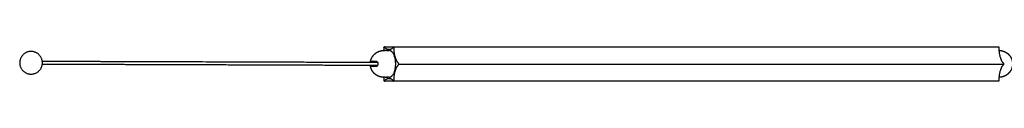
# Model space of a CAD drawing. Header units: millimetres. Extents: x 2945 to 7288, y 1104 to 2933.
# Tile 2 of 12: x 2945 to 3791, y 2509 to 2538. Entities that reach past the tile are written whole.
import ezdxf

# ---------------------------------------------------------------- set-up
doc = ezdxf.new("R2010")
doc.units = ezdxf.units.MM
doc.layers.add('Layer 01', color=7, linetype='Continuous')
doc.layers.add('Make2D$Visible$Curvas', color=7, linetype='Continuous')

msp = doc.modelspace()

# ---------------------------------------------------------------- linework, layer by layer
at = {"layer": 'Layer 01'}
msp.add_line((3270.35, 2523.26), (3789.96, 2523.26), dxfattribs=at)
at = {"layer": 'Make2D$Visible$Curvas', "color": 7, "lineweight": -3}
for points, weights, degree in [([(3257.61, 2537.4), (3257.61, 2537.9), (3257.86, 2537.9)], [1, 0.707106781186, 1], 2), ([(3257.98, 2537.83), (3257.92, 2537.9), (3257.86, 2537.9)], [1, 0.96592582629, 1], 2), ([(3265.89, 2537.83), (3265.95, 2537.9), (3266.02, 2537.9)], [1, 0.965925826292, 1], 2), ([(3266.27, 2537.4), (3266.27, 2537.9), (3266.02, 2537.9)], [1, 0.707106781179, 1], 2), ([(3785.63, 2537.9), (3785.88, 2537.9), (3785.88, 2537.4)], [1, 0.707106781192, 1], 2), ([(3257.61, 2536.92), (3257.61, 2535.89), (3257.54, 2534.86)], [1, 0.981846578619, 0.968612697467], 2), ([(3261.94, 2535.58), (3259.93, 2535.58), (3258.19, 2537.59)], [1, 0.965925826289, 1], 2), ([(3265.69, 2537.59), (3263.95, 2535.58), (3261.94, 2535.58)], [1, 0.965925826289, 1], 2), ([(3270.02, 2523.93), (3266.27, 2528.26), (3266.27, 2536.92)], [1, 0.866025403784, 1], 2), ([(3785.88, 2536.92), (3785.88, 2528.26), (3789.63, 2523.93)], [1, 0.866025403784, 1], 2), ([(3246.18, 2525.61), (3246.7, 2525.61), (3250.76, 2525.61)], [1, 0.913792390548, 1], 2), ([(3250.76, 2521.11), (3246.7, 2521.11), (3246.18, 2521.11)], [1, 0.913792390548, 1], 2), ([(3248.45, 2525.61), (3248.17, 2525.61), (3247.9, 2525.51), (3247.67, 2525.31)], [1, 0.971301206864, 0.971301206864, 1], 3), ([(3247.67, 2521.42), (3247.9, 2521.22), (3248.17, 2521.11), (3248.45, 2521.11)], [1, 0.971301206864, 0.971301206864, 1], 3), ([(3252.13, 2521.97), (3252.09, 2521.96), (3252.05, 2521.96)], [0.987129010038, 0.992905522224, 1], 2), ([(3252.13, 2524.76), (3252.1, 2524.76), (3252.06, 2524.76)], [0.97546182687, 0.987166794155, 1], 2), ([(3252.37, 2523.81), (3252.37, 2523.59), (3252.37, 2523.36)], [1, 0.999792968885, 1], 2), ([(3252.37, 2523.36), (3252.37, 2523.14), (3252.37, 2522.91)], [1, 0.999792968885, 1], 2), ([(3266.27, 2509.6), (3266.27, 2518.26), (3270.02, 2522.59)], [1, 0.866025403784, 1], 2), ([(3789.63, 2522.59), (3785.88, 2518.26), (3785.88, 2509.6)], [1, 0.866025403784, 1], 2), ([(3257.52, 2511.86), (3257.61, 2510.74), (3257.61, 2509.6)], [0.966112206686, 0.980100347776, 1], 2), ([(3257.61, 2509.13), (3257.61, 2508.63), (3257.86, 2508.63)], [1, 0.707106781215, 1], 2), ([(3257.86, 2508.63), (3257.92, 2508.63), (3257.98, 2508.7)], [1, 0.965925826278, 1], 2), ([(3258.19, 2508.93), (3259.93, 2510.94), (3261.94, 2510.94)], [1, 0.965925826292, 1], 2), ([(3261.94, 2510.94), (3263.95, 2510.94), (3265.69, 2508.93)], [1, 0.965925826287, 1], 2), ([(3265.89, 2508.7), (3265.95, 2508.63), (3266.02, 2508.63)], [1, 0.965925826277, 1], 2), ([(3266.02, 2508.63), (3266.27, 2508.63), (3266.27, 2509.13)], [1, 0.707106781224, 1], 2), ([(3785.88, 2509.13), (3785.88, 2508.63), (3785.63, 2508.63)], [1, 0.70710678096, 1], 2)]:
    msp.add_rational_spline(points, weights, degree=degree, dxfattribs=at)
for points in [[(3257.86, 2537.9), (3266.02, 2537.9)], [(3258.19, 2537.59), (3257.98, 2537.83)], [(3265.89, 2537.83), (3265.69, 2537.59)], [(3266.02, 2537.9), (3785.63, 2537.9)], [(3257.39, 2534.86), (3258.69, 2534.86)], [(3257.61, 2537.4), (3257.61, 2536.92)], [(3260.85, 2534.86), (3261.94, 2534.86)], [(3260.85, 2534.81), (3260.85, 2534.86)], [(3266.27, 2536.92), (3266.27, 2537.4)], [(3785.88, 2537.4), (3785.88, 2536.92)], [(3785.95, 2534.86), (3786.1, 2534.86)], [(3270.22, 2523.7), (3270.02, 2523.93)], [(3270.02, 2522.59), (3270.22, 2522.83)], [(3789.63, 2523.93), (3789.84, 2523.7)], [(3789.84, 2522.83), (3789.63, 2522.59)], [(3258.69, 2511.86), (3257.39, 2511.86)], [(3257.61, 2509.6), (3257.61, 2509.13)], [(3266.02, 2508.63), (3257.86, 2508.63)], [(3257.98, 2508.7), (3258.19, 2508.93)], [(3260.85, 2511.86), (3260.85, 2511.91)], [(3261.94, 2511.86), (3260.85, 2511.86)], [(3261.02, 2511.88), (3261.02, 2511.88)], [(3265.69, 2508.93), (3265.89, 2508.7)], [(3785.63, 2508.63), (3266.02, 2508.63)], [(3266.27, 2509.13), (3266.27, 2509.6)], [(3785.88, 2509.6), (3785.88, 2509.13)], [(3786.1, 2511.86), (3785.97, 2511.86)]]:
    msp.add_open_spline(points, degree=1, dxfattribs=at)
for points, weights, degree, knots in [([(2964.07, 2525.69), (2964.17, 2525.01), (2964.17, 2524.31), (2964.17, 2514.56), (2954.42, 2514.56), (2944.67, 2514.56), (2944.67, 2524.31), (2944.67, 2534.06), (2954.42, 2534.06), (2962.87, 2534.06), (2964.07, 2525.69)], [0.948208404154, 0.971289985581, 1, 0.707106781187, 1, 0.707106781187, 1, 0.707106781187, 1, 0.735816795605, 0.948208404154], 2, [-62.762291, -62.762291, -62.762291, -61.261057, -61.261057, -45.945793, -45.945793, -30.630528, -30.630528, -15.315264, -15.315264, -1.501235, -1.501235, -1.501235]), ([(3246.05, 2525.26), (3246.18, 2526.05), (3246.4, 2526.84), (3246.7, 2527.6), (3247.27, 2529.05), (3248.14, 2530.37), (3249.26, 2531.5), (3250.38, 2532.62), (3251.7, 2533.48), (3253.16, 2534.06), (3254.42, 2534.56), (3255.74, 2534.82), (3257.05, 2534.86), (3257.16, 2534.86), (3257.28, 2534.86), (3257.39, 2534.86)], [0.817145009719, 0.799264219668, 0.784540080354, 0.772972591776, 0.75177816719, 0.741180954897, 0.741180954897, 0.741180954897, 0.75177816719, 0.772972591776, 0.792400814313, 0.820733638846, 0.857971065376, 0.857971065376, 0.857971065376, 0.857971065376], 3, [1.980737, 1.980737, 1.980737, 1.980737, 4.360741, 4.360741, 4.360741, 9.090509, 9.090509, 9.090509, 13.820276, 13.820276, 13.820276, 17.834534, 17.834534, 17.834534, 18.175398, 18.175398, 18.175398, 18.175398]), ([(3261.94, 2511.86), (3267.69, 2511.86), (3267.69, 2523.36), (3267.69, 2534.86), (3261.94, 2534.86)], [1, 0.707106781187, 1, 0.707106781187, 1], 2, [0, 0, 0, 18.064158, 18.064158, 36.128316, 36.128316, 36.128316]), ([(3786.1, 2534.86), (3786.21, 2534.86), (3786.33, 2534.86), (3786.44, 2534.86), (3787.75, 2534.82), (3789.07, 2534.56), (3790.33, 2534.06), (3791.79, 2533.48), (3793.11, 2532.62), (3794.23, 2531.5), (3795.35, 2530.37), (3796.22, 2529.05), (3796.79, 2527.6), (3797.09, 2526.84), (3797.31, 2526.05), (3797.44, 2525.26)], [0.857971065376, 0.857971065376, 0.857971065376, 0.857971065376, 0.820733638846, 0.792400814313, 0.772972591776, 0.75177816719, 0.741180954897, 0.741180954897, 0.741180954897, 0.75177816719, 0.772972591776, 0.784540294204, 0.799264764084, 0.817146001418], 3, [-0.340865, -0.340865, -0.340865, -0.340865, 0, 0, 0, 4.014257, 4.014257, 4.014257, 8.744025, 8.744025, 8.744025, 13.473793, 13.473793, 13.473793, 15.853841, 15.853841, 15.853841, 15.853841]), ([(3257.39, 2511.86), (3257.28, 2511.86), (3257.16, 2511.87), (3257.05, 2511.87), (3255.74, 2511.91), (3254.42, 2512.17), (3253.16, 2512.67), (3251.7, 2513.25), (3250.38, 2514.11), (3249.26, 2515.23), (3248.14, 2516.35), (3247.27, 2517.67), (3246.7, 2519.13), (3246.4, 2519.89), (3246.18, 2520.67), (3246.05, 2521.47)], [0.857971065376, 0.857971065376, 0.857971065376, 0.857971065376, 0.820733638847, 0.792400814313, 0.772972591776, 0.75177816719, 0.741180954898, 0.741180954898, 0.741180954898, 0.75177816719, 0.772972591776, 0.784540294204, 0.799264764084, 0.817146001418], 3, [-0.340865, -0.340865, -0.340865, -0.340865, 0, 0, 0, 4.014257, 4.014257, 4.014257, 8.744025, 8.744025, 8.744025, 13.473793, 13.473793, 13.473793, 15.853841, 15.853841, 15.853841, 15.853841]), ([(3270.22, 2522.83), (3270.35, 2522.97), (3270.35, 2523.26), (3270.35, 2523.55), (3270.22, 2523.7)], [1, 0.866025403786, 1, 0.866025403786, 1], 2, [-1.047198, -1.047198, -1.047198, -0.523599, -0.523599, 0, 0, 0]), ([(3797.44, 2521.47), (3797.31, 2520.67), (3797.09, 2519.89), (3796.79, 2519.13), (3796.22, 2517.67), (3795.35, 2516.35), (3794.23, 2515.23), (3793.11, 2514.11), (3791.79, 2513.25), (3790.33, 2512.67), (3789.07, 2512.17), (3787.75, 2511.91), (3786.44, 2511.87), (3786.33, 2511.87), (3786.21, 2511.86), (3786.1, 2511.86)], [0.817152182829, 0.799268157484, 0.784541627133, 0.772972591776, 0.75177816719, 0.741180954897, 0.741180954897, 0.741180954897, 0.75177816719, 0.772972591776, 0.792400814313, 0.820733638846, 0.857971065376, 0.857971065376, 0.857971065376, 0.857971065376], 3, [1.980419, 1.980419, 1.980419, 1.980419, 4.360741, 4.360741, 4.360741, 9.090509, 9.090509, 9.090509, 13.820276, 13.820276, 13.820276, 17.834534, 17.834534, 17.834534, 18.175398, 18.175398, 18.175398, 18.175398]), ([(3789.84, 2523.7), (3789.96, 2523.55), (3789.96, 2523.26), (3789.96, 2522.97), (3789.84, 2522.83)], [1, 0.866025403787, 1, 0.866025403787, 1], 2, [0, 0, 0, 0.523599, 0.523599, 1.047198, 1.047198, 1.047198])]:
    msp.add_rational_spline(points, weights, degree=degree, knots=knots, dxfattribs=at)
for points, knots in [([(3259.77, 2534.81), (3259.66, 2534.82), (3259.55, 2534.82), (3259.29, 2534.84), (3259.14, 2534.85), (3258.95, 2534.86), (3258.89, 2534.86), (3258.78, 2534.86), (3258.73, 2534.86), (3258.69, 2534.86)], [2.634109, 2.634109, 2.634109, 2.634109, 2.962835, 2.962835, 3.456641, 3.456641, 3.703544, 3.703544, 3.950447, 3.950447, 3.950447, 3.950447]), ([(3259.77, 2534.81), (3259.88, 2534.82), (3259.99, 2534.82), (3260.25, 2534.84), (3260.4, 2534.85), (3260.66, 2534.86), (3260.77, 2534.86), (3260.85, 2534.86)], [2.637081, 2.637081, 2.637081, 2.637081, 2.966358, 2.966358, 3.460751, 3.460751, 3.955144, 3.955144, 3.955144, 3.955144]), ([(3261.02, 2534.85), (3261.02, 2534.84), (3261.01, 2534.84), (3260.94, 2534.82), (3260.86, 2534.81), (3260.66, 2534.8), (3260.54, 2534.8), (3260.33, 2534.8), (3260.25, 2534.8), (3260.1, 2534.8), (3260.02, 2534.8), (3259.88, 2534.81), (3259.83, 2534.81), (3259.77, 2534.81)], [0.657674, 0.657674, 0.657674, 0.657674, 0.987612, 0.987612, 1.481418, 1.481418, 1.975223, 1.975223, 2.222126, 2.222126, 2.469029, 2.469029, 2.634109, 2.634109, 2.634109, 2.634109]), ([(3260.85, 2534.86), (3260.94, 2534.86), (3260.99, 2534.86), (3261.02, 2534.85), (3261.02, 2534.85), (3261.02, 2534.85)], [0, 0, 0, 0, 0.4938059, 0.4938059, 0.6576737, 0.6576737, 0.6576737, 0.6576737]), ([(3252.05, 2521.96), (3246.39, 2521.98), (3240.74, 2522), (3235.1, 2522.02), (3229.61, 2522.04), (3224.12, 2522.06), (3218.65, 2522.08), (3213.31, 2522.1), (3207.99, 2522.11), (3202.68, 2522.13), (3197.51, 2522.15), (3192.36, 2522.17), (3187.21, 2522.19), (3182.21, 2522.2), (3177.22, 2522.22), (3172.24, 2522.24), (3167.4, 2522.25), (3162.57, 2522.27), (3157.75, 2522.28), (3153.08, 2522.3), (3148.42, 2522.32), (3143.77, 2522.33), (3139.25, 2522.35), (3134.76, 2522.36), (3130.27, 2522.38), (3125.92, 2522.39), (3121.59, 2522.41), (3117.27, 2522.42), (3113.09, 2522.43), (3108.92, 2522.45), (3104.76, 2522.46), (3100.74, 2522.48), (3096.74, 2522.49), (3092.75, 2522.5), (3088.89, 2522.51), (3085.05, 2522.53), (3081.23, 2522.54), (3077.54, 2522.55), (3073.86, 2522.56), (3070.2, 2522.58), (3066.67, 2522.59), (3063.16, 2522.6), (3059.67, 2522.61), (3056.3, 2522.62), (3052.96, 2522.63), (3049.63, 2522.64), (3048.03, 2522.65), (3046.43, 2522.65), (3044.84, 2522.66), (3043.25, 2522.66), (3041.66, 2522.67), (3040.08, 2522.67), (3038.56, 2522.68), (3037.05, 2522.68), (3035.54, 2522.69), (3034.03, 2522.69), (3032.53, 2522.7), (3031.03, 2522.7), (3029.59, 2522.71), (3028.16, 2522.71), (3026.74, 2522.71), (3025.31, 2522.72), (3023.89, 2522.72), (3022.47, 2522.73), (3021.12, 2522.73), (3019.77, 2522.74), (3018.42, 2522.74), (3017.08, 2522.74), (3015.74, 2522.75), (3014.41, 2522.75), (3013.13, 2522.76), (3011.87, 2522.76), (3010.6, 2522.76), (3009.34, 2522.77), (3008.09, 2522.77), (3006.84, 2522.78), (3005.64, 2522.78), (3004.46, 2522.78), (3003.28, 2522.79), (3002.1, 2522.79), (3000.93, 2522.79), (2999.76, 2522.8), (2998.65, 2522.8), (2997.55, 2522.8), (2996.45, 2522.81), (2995.35, 2522.81), (2994.26, 2522.81), (2993.18, 2522.82), (2992.15, 2522.82), (2991.12, 2522.82), (2990.11, 2522.83), (2989.09, 2522.83), (2988.09, 2522.83), (2987.09, 2522.83), (2986.61, 2522.84), (2986.13, 2522.84), (2985.65, 2522.84), (2985.17, 2522.84), (2984.7, 2522.84), (2984.23, 2522.84), (2983.77, 2522.84), (2983.31, 2522.85), (2982.85, 2522.85), (2982.4, 2522.85), (2981.94, 2522.85), (2981.49, 2522.85), (2981.05, 2522.85), (2980.61, 2522.85), (2980.18, 2522.85), (2979.74, 2522.85), (2979.31, 2522.86), (2978.88, 2522.86), (2978.04, 2522.86), (2977.21, 2522.86), (2976.39, 2522.86), (2975.99, 2522.87), (2975.59, 2522.87), (2975.2, 2522.87), (2974.8, 2522.87), (2974.41, 2522.87), (2974.02, 2522.87), (2973.64, 2522.87), (2973.27, 2522.87), (2972.89, 2522.87), (2972.52, 2522.87), (2972.15, 2522.88), (2971.78, 2522.88), (2971.42, 2522.88), (2971.06, 2522.88), (2970.71, 2522.88), (2970.36, 2522.88), (2970.01, 2522.88), (2969.66, 2522.88), (2969.32, 2522.88), (2968.99, 2522.88), (2968.65, 2522.88), (2968.32, 2522.88), (2967.99, 2522.89), (2967.66, 2522.89), (2967.35, 2522.89), (2967.03, 2522.89), (2966.72, 2522.89), (2966.41, 2522.89), (2966.1, 2522.89), (2965.79, 2522.89), (2965.49, 2522.89), (2965.19, 2522.89), (2964.9, 2522.89), (2964.62, 2522.89), (2964.34, 2522.89), (2964.06, 2522.89)], [0, 0, 0, 0, 27.235142, 27.235142, 27.235142, 53.785634, 53.785634, 53.785634, 79.650159, 79.650159, 79.650159, 104.830734, 104.830734, 104.830734, 129.326874, 129.326874, 129.326874, 153.137396, 153.137396, 153.137396, 176.265398, 176.265398, 176.265398, 198.709571, 198.709571, 198.709571, 220.471397, 220.471397, 220.471397, 241.551075, 241.551075, 241.551075, 261.947983, 261.947983, 261.947983, 281.664835, 281.664835, 281.664835, 300.701082, 300.701082, 300.701082, 319.057485, 319.057485, 319.057485, 336.735004, 336.735004, 336.735004, 345.235002, 345.235002, 345.235002, 353.735748, 353.735748, 353.735748, 361.896625, 361.896625, 361.896625, 370.058502, 370.058502, 370.058502, 377.88262, 377.88262, 377.88262, 385.707037, 385.707037, 385.707037, 393.193857, 393.193857, 393.193857, 400.681102, 400.681102, 400.681102, 407.832493, 407.832493, 407.832493, 414.983398, 414.983398, 414.983398, 421.798743, 421.798743, 421.798743, 428.61417, 428.61417, 428.61417, 435.096272, 435.096272, 435.096272, 441.577583, 441.577583, 441.577583, 447.726004, 447.726004, 447.726004, 453.875045, 453.875045, 453.875045, 456.824932, 456.824932, 456.824932, 459.775003, 459.775003, 459.775003, 462.642187, 462.642187, 462.642187, 465.509218, 465.509218, 465.509218, 468.294375, 468.294375, 468.294375, 471.079181, 471.079181, 471.079181, 476.484719, 476.484719, 476.484719, 479.105387, 479.105387, 479.105387, 481.72573, 481.72573, 481.72573, 484.264937, 484.264937, 484.264937, 486.80429, 486.80429, 486.80429, 489.261886, 489.261886, 489.261886, 491.719689, 491.719689, 491.719689, 494.097153, 494.097153, 494.097153, 496.473647, 496.473647, 496.473647, 498.769913, 498.769913, 498.769913, 501.06716, 501.06716, 501.06716, 503.302868, 503.302868, 503.302868, 505.435738, 505.435738, 505.435738, 505.435738]), ([(2964.07, 2525.69), (2964.35, 2525.69), (2964.62, 2525.69), (2964.91, 2525.69), (2965.2, 2525.69), (2965.5, 2525.69), (2965.8, 2525.69), (2966.1, 2525.69), (2966.41, 2525.69), (2966.73, 2525.69), (2967.04, 2525.69), (2967.35, 2525.69), (2967.67, 2525.69), (2968, 2525.69), (2968.33, 2525.68), (2968.66, 2525.68), (2968.99, 2525.68), (2969.33, 2525.68), (2969.66, 2525.68), (2970.01, 2525.68), (2970.36, 2525.68), (2970.72, 2525.68), (2971.07, 2525.68), (2971.43, 2525.68), (2971.78, 2525.68), (2972.15, 2525.68), (2972.53, 2525.67), (2972.9, 2525.67), (2973.27, 2525.67), (2973.65, 2525.67), (2974.03, 2525.67), (2974.42, 2525.67), (2974.81, 2525.67), (2975.2, 2525.67), (2975.6, 2525.67), (2976, 2525.67), (2976.39, 2525.66), (2977.22, 2525.66), (2978.05, 2525.66), (2978.88, 2525.66), (2979.32, 2525.66), (2979.75, 2525.65), (2980.18, 2525.65), (2980.62, 2525.65), (2981.06, 2525.65), (2981.5, 2525.65), (2981.95, 2525.65), (2982.4, 2525.65), (2982.86, 2525.65), (2983.32, 2525.65), (2983.77, 2525.64), (2984.23, 2525.64), (2984.71, 2525.64), (2985.18, 2525.64), (2985.66, 2525.64), (2986.13, 2525.64), (2986.61, 2525.64), (2987.09, 2525.63), (2988.09, 2525.63), (2989.1, 2525.63), (2990.12, 2525.63), (2991.13, 2525.62), (2992.16, 2525.62), (2993.18, 2525.62), (2994.27, 2525.61), (2995.36, 2525.61), (2996.46, 2525.61), (2997.55, 2525.6), (2998.66, 2525.6), (2999.77, 2525.6), (3000.93, 2525.59), (3002.11, 2525.59), (3003.29, 2525.59), (3004.47, 2525.58), (3005.65, 2525.58), (3006.84, 2525.58), (3008.09, 2525.57), (3009.35, 2525.57), (3010.61, 2525.56), (3011.88, 2525.56), (3013.14, 2525.56), (3014.42, 2525.55), (3015.75, 2525.55), (3017.09, 2525.54), (3018.43, 2525.54), (3019.78, 2525.54), (3021.13, 2525.53), (3022.48, 2525.53), (3023.9, 2525.52), (3025.32, 2525.52), (3026.74, 2525.51), (3028.17, 2525.51), (3029.6, 2525.51), (3031.04, 2525.5), (3032.54, 2525.5), (3034.04, 2525.49), (3035.55, 2525.49), (3037.06, 2525.48), (3038.57, 2525.48), (3040.09, 2525.47), (3041.67, 2525.47), (3043.26, 2525.46), (3044.85, 2525.46), (3046.44, 2525.45), (3048.04, 2525.45), (3049.64, 2525.44), (3052.97, 2525.43), (3056.31, 2525.42), (3059.68, 2525.41), (3063.17, 2525.4), (3066.68, 2525.39), (3070.21, 2525.38), (3073.87, 2525.36), (3077.54, 2525.35), (3081.24, 2525.34), (3085.06, 2525.33), (3088.9, 2525.31), (3092.76, 2525.3), (3096.75, 2525.29), (3100.75, 2525.28), (3104.77, 2525.26), (3108.93, 2525.25), (3113.09, 2525.23), (3117.28, 2525.22), (3121.6, 2525.21), (3125.93, 2525.19), (3130.28, 2525.18), (3134.76, 2525.16), (3139.26, 2525.15), (3143.78, 2525.13), (3148.42, 2525.12), (3153.09, 2525.1), (3157.76, 2525.08), (3162.58, 2525.07), (3167.41, 2525.05), (3172.25, 2525.04), (3177.23, 2525.02), (3182.22, 2525), (3187.22, 2524.99), (3192.37, 2524.97), (3197.52, 2524.95), (3202.69, 2524.93), (3208, 2524.91), (3213.32, 2524.9), (3218.66, 2524.88), (3224.13, 2524.86), (3229.62, 2524.84), (3235.11, 2524.82), (3240.75, 2524.8), (3246.4, 2524.78), (3252.06, 2524.76)], [34.455818, 34.455818, 34.455818, 34.455818, 36.592962, 36.592962, 36.592962, 38.828727, 38.828727, 38.828727, 41.126028, 41.126028, 41.126028, 43.422345, 43.422345, 43.422345, 45.798888, 45.798888, 45.798888, 48.176399, 48.176399, 48.176399, 50.634246, 50.634246, 50.634246, 53.091884, 53.091884, 53.091884, 55.631278, 55.631278, 55.631278, 58.170524, 58.170524, 58.170524, 60.790905, 60.790905, 60.790905, 63.411608, 63.411608, 63.411608, 68.817213, 68.817213, 68.817213, 71.602051, 71.602051, 71.602051, 74.387238, 74.387238, 74.387238, 77.254299, 77.254299, 77.254299, 80.121511, 80.121511, 80.121511, 83.071609, 83.071609, 83.071609, 86.021523, 86.021523, 86.021523, 92.170615, 92.170615, 92.170615, 98.319082, 98.319082, 98.319082, 104.800437, 104.800437, 104.800437, 111.282579, 111.282579, 111.282579, 118.098046, 118.098046, 118.098046, 124.913426, 124.913426, 124.913426, 132.064367, 132.064367, 132.064367, 139.215789, 139.215789, 139.215789, 146.703066, 146.703066, 146.703066, 154.189915, 154.189915, 154.189915, 162.014359, 162.014359, 162.014359, 169.838504, 169.838504, 169.838504, 178.000406, 178.000406, 178.000406, 186.161307, 186.161307, 186.161307, 194.662076, 194.662076, 194.662076, 203.162096, 203.162096, 203.162096, 220.839656, 220.839656, 220.839656, 239.196096, 239.196096, 239.196096, 258.232377, 258.232377, 258.232377, 277.949261, 277.949261, 277.949261, 298.346198, 298.346198, 298.346198, 319.425904, 319.425904, 319.425904, 341.187756, 341.187756, 341.187756, 363.631952, 363.631952, 363.631952, 386.759977, 386.759977, 386.759977, 410.57052, 410.57052, 410.57052, 435.06668, 435.06668, 435.06668, 460.247273, 460.247273, 460.247273, 486.111816, 486.111816, 486.111816, 512.662325, 512.662325, 512.662325, 539.897482, 539.897482, 539.897482, 539.897482]), ([(3245.99, 2524.78), (3246, 2524.91), (3246.01, 2525.02), (3246.03, 2525.17), (3246.04, 2525.22), (3246.05, 2525.26)], [1.0447691, 1.0447691, 1.0447691, 1.0447691, 1.5022795, 1.5022795, 1.7395753, 1.7395753, 1.7395753, 1.7395753]), ([(3246.05, 2521.47), (3246.04, 2521.51), (3246.03, 2521.56), (3246.02, 2521.69), (3246.01, 2521.78), (3245.99, 2521.91), (3245.99, 2521.95), (3245.99, 2521.98)], [1.2672822, 1.2672822, 1.2672822, 1.2672822, 1.5033529, 1.5033529, 1.8791911, 1.8791911, 2.015088, 2.015088, 2.015088, 2.015088]), ([(3246.05, 2525.26), (3246.05, 2525.29), (3246.06, 2525.31), (3246.07, 2525.39), (3246.08, 2525.45), (3246.11, 2525.53), (3246.12, 2525.56), (3246.15, 2525.6), (3246.16, 2525.61), (3246.18, 2525.61)], [1.739575, 1.739575, 1.739575, 1.739575, 1.877849, 1.877849, 2.253419, 2.253419, 2.628989, 2.628989, 3.004559, 3.004559, 3.004559, 3.004559]), ([(3246.18, 2521.11), (3246.15, 2521.11), (3246.12, 2521.15), (3246.08, 2521.3), (3246.06, 2521.37), (3246.05, 2521.47)], [0, 0, 0, 0, 0.751676, 0.751676, 1.267282, 1.267282, 1.267282, 1.267282]), ([(3247.81, 2524.78), (3247.81, 2524.86), (3247.8, 2524.94), (3247.76, 2525.13), (3247.73, 2525.23), (3247.67, 2525.31)], [-0.7542794, -0.7542794, -0.7542794, -0.7542794, -0.4478081, -0.4478081, 0, 0, 0, 0]), ([(3247.67, 2521.42), (3247.73, 2521.5), (3247.76, 2521.6), (3247.8, 2521.79), (3247.81, 2521.88), (3247.82, 2521.98)], [-1.7912424, -1.7912424, -1.7912424, -1.7912424, -1.3434318, -1.3434318, -1.003103, -1.003103, -1.003103, -1.003103]), ([(3250.76, 2525.61), (3250.96, 2525.61), (3251.16, 2525.57), (3251.54, 2525.4), (3251.72, 2525.28), (3251.95, 2525.04), (3252.02, 2524.95), (3252.14, 2524.75), (3252.19, 2524.65), (3252.28, 2524.42), (3252.31, 2524.31), (3252.36, 2524.07), (3252.37, 2523.94), (3252.37, 2523.81)], [0, 0, 0, 0, 0.751676, 0.751676, 1.503353, 1.503353, 1.879191, 1.879191, 2.255029, 2.255029, 2.630868, 2.630868, 3.006706, 3.006706, 3.006706, 3.006706]), ([(3252.37, 2522.91), (3252.37, 2522.79), (3252.36, 2522.66), (3252.31, 2522.42), (3252.28, 2522.3), (3252.15, 2521.97), (3252.02, 2521.77), (3251.8, 2521.53), (3251.71, 2521.46), (3251.54, 2521.33), (3251.45, 2521.28), (3251.26, 2521.2), (3251.16, 2521.17), (3250.96, 2521.12), (3250.86, 2521.11), (3250.76, 2521.11)], [0, 0, 0, 0, 0.37557, 0.37557, 0.75114, 0.75114, 1.502279, 1.502279, 1.877849, 1.877849, 2.253419, 2.253419, 2.628989, 2.628989, 3.004559, 3.004559, 3.004559, 3.004559]), ([(3258.69, 2511.86), (3258.77, 2511.86), (3258.88, 2511.87), (3259.14, 2511.88), (3259.29, 2511.89), (3259.61, 2511.91), (3259.77, 2511.92), (3260.1, 2511.93), (3260.26, 2511.93), (3260.47, 2511.93), (3260.53, 2511.93), (3260.66, 2511.93), (3260.71, 2511.92), (3260.86, 2511.92), (3260.94, 2511.91), (3261.01, 2511.89), (3261.02, 2511.89), (3261.02, 2511.88)], [0, 0, 0, 0, 0.493806, 0.493806, 0.987612, 0.987612, 1.481418, 1.481418, 1.975223, 1.975223, 2.222126, 2.222126, 2.469029, 2.469029, 2.962835, 2.962835, 3.291954, 3.291954, 3.291954, 3.291954]), ([(3260.85, 2511.86), (3260.77, 2511.86), (3260.66, 2511.87), (3260.4, 2511.88), (3260.25, 2511.89), (3259.99, 2511.9), (3259.88, 2511.91), (3259.77, 2511.91)], [0, 0, 0, 0, 0.494393, 0.494393, 0.988786, 0.988786, 1.31978, 1.31978, 1.31978, 1.31978]), ([(3261.02, 2511.88), (3261.02, 2511.88), (3261.02, 2511.88), (3261, 2511.87), (3260.98, 2511.87), (3260.93, 2511.86), (3260.9, 2511.86), (3260.85, 2511.86)], [3.2919538, 3.2919538, 3.2919538, 3.2919538, 3.4566411, 3.4566411, 3.703544, 3.703544, 3.9504469, 3.9504469, 3.9504469, 3.9504469])]:
    msp.add_open_spline(points, degree=3, knots=knots, dxfattribs=at)

doc.saveas('drawing.dxf')
